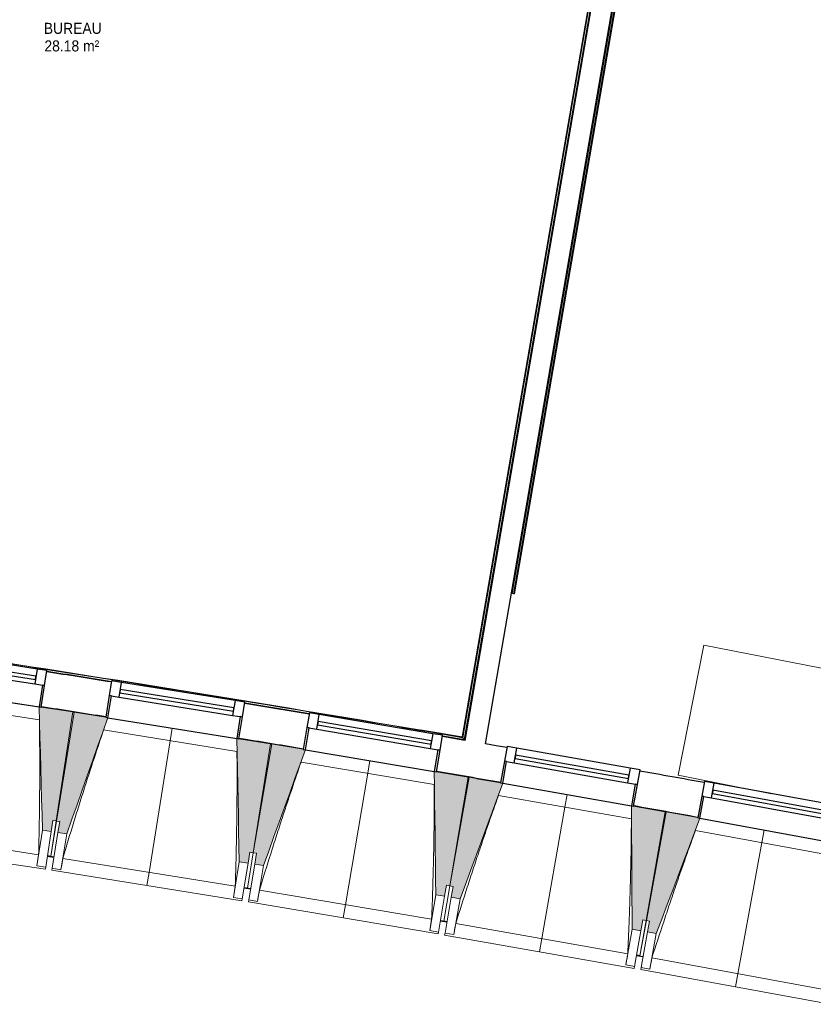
# Model space of a CAD drawing. Header units: millimetres. Extents: x -2845 to 74565, y -36590 to 13748.
# Tile 16 of 39: x 51099 to 54685, y -32059 to -27608. Entities that reach past the tile are written whole.
import ezdxf

# ---------------------------------------------------------------- set-up
doc = ezdxf.new("R2010")
doc.units = ezdxf.units.MM
for name, color, linetype, lineweight in [('A-FLOR', 7, 'Continuous', 25), ('A-FLOR-HRAL', 7, 'Continuous', 18), ('A-GENM', 7, 'Continuous', 18), ('A-GLAZ', 7, 'Continuous', 25), ('A-WALL', 7, 'Continuous', 25), ('ESPACE', 7, 'Continuous', 30), ('I-WALL', 7, 'Continuous', 25), ('Q-CASE', 7, 'Continuous', 18), ('S-BEAM', 7, 'Continuous', 18)]:
    doc.layers.add(name, color=color, linetype=linetype, lineweight=lineweight)
doc.styles.add('Arial_3', font='arial.ttf', dxfattribs={"width": 0.9, "height": 50})

# ---------------------------------------------------------------- blocks, each defined once
blk = doc.blocks.new('20_MUR PREFA_01 - MODULE_01 B-3165811-2021_015_1111_DCE_1_50_N0 FINI_CFA_CDC')
at = {"layer": 'A-GENM'}
for p, q in [((0, 722.1), (0, 661.4)), ((0, 661.4), (0, 58.5)), ((0, 0.7), (0, 58.5))]:
    blk.add_line(p, q, dxfattribs=at)
blk = doc.blocks.new('B02_DC_STR_rvt-1-2021_015_1111_DCE_1_50_N0 FINI_CFA_CDC')
at = {"layer": 'S-BEAM', "lineweight": 5, "true_color": 0x787878}
for points in [[(-1928, -31277.9), (-1920.4, -31228.5), (-1905.6, -31230.7), (-1829.7, -30737.7), (-1972.9, -30715.7), (-1973, -30716.4), (-1982.9, -30714.9), (-1967.5, -31271.8), (-1928.6, -31277.8)], [(-1858, -31288.9), (-1672.2, -30763.7), (-1682, -30762.1), (-1682, -30761.4), (-1825, -30738.4), (-1904.4, -31230.8), (-1889.6, -31233.2), (-1897.5, -31282.6), (-1889.6, -31283.9)], [(-1038.6, -31421.1), (-1030.7, -31371.7), (-1015.9, -31374.1), (-936.4, -30881.7), (-1079.5, -30858.6), (-1079.6, -30859.3), (-1089.4, -30857.7), (-1078.1, -31414.7)], [(-968.8, -31432.7), (-779.1, -30908.8), (-789, -30907.1), (-789, -30906.4), (-931.7, -30882.4), (-1014.7, -31374.2), (-999.9, -31376.7), (-1008.2, -31426), (-999.9, -31427.4)], [(-150.3, -31570.7), (-142, -31521.4), (-127.2, -31523.9), (-44.3, -31032), (-187.1, -31007.9), (-187.3, -31008.6), (-197.1, -31007), (-189.8, -31564.1), (-162.2, -31568.7)], [(-80.5, -31582.8), (112.9, -31060.3), (103, -31058.6), (103, -31057.9), (-39.5, -31032.8), (-126, -31524), (-111.3, -31526.6), (-119.9, -31575.8), (-111.3, -31577.4)], [(736.9, -31726.7), (745.6, -31677.4), (760.3, -31680), (846.8, -31188.8), (704.1, -31163.7), (704, -31164.4), (694.2, -31162.6), (697.5, -31719.8)], [(806.6, -31739.3), (1003.7, -31218.2), (993.9, -31216.4), (993.9, -31215.7), (851.5, -31189.6), (761.5, -31680.2), (776.3, -31682.9), (767.2, -31732), (776.3, -31733.7)]]:
    blk.add_hatch(color=8, dxfattribs=at).paths.add_polyline_path(points)
at = {"layer": 'A-FLOR'}
for p, q in [((-1945.2, -31389.6), (-1915.6, -31394.3)), ((-1930.2, -31390.9), (-1945, -31388.7)), ((-1915.6, -31394.3), (-1930.4, -31392)), ((-1027, -31537.6), (-1056.6, -31532.8)), ((-1056.6, -31532.8), (-1027, -31537.6)), ((-139.6, -31687.3), (-169.1, -31682.2)), ((-169.1, -31682.2), (-139.6, -31687.3)), ((-139.4, -31686.2), (-154.1, -31683.6)), ((717.3, -31838.1), (746.8, -31843.4)), ((732.2, -31839.7), (717.5, -31837.1))]:
    blk.add_line(p, q, dxfattribs=at)
at = {"layer": 'S-BEAM'}
for p, q in [((-2566.2, -30625.1), (-1982.9, -30714.9)), ((-1981.6, -30773.5), (-2585, -30680.7)), ((-1829.7, -30737.7), (-1973, -30715.7)), ((-1905.6, -31230.7), (-1829.7, -30737.7)), ((-1825, -30738.4), (-1904.4, -31230.8)), ((-1681.9, -30761.5), (-1825, -30738.4)), ((-1672.1, -30763.7), (-1089.5, -30857.7)), ((-1088.7, -30916.4), (-1691.4, -30819.2)), ((-936.4, -30881.7), (-1079.6, -30858.6)), ((-1015.9, -31374.1), (-936.4, -30881.7)), ((-931.7, -30882.4), (-1014.7, -31374.2)), ((-788.8, -30906.5), (-931.7, -30882.4)), ((-779.1, -30908.8), (-197.1, -31007)), ((-196.7, -31065.6), (-798.7, -30964.1)), ((-44.3, -31032), (-187.2, -31007.9)), ((-127.2, -31523.9), (-44.3, -31032)), ((-39.5, -31032.8), (-126, -31524)), ((103.2, -31057.9), (-39.5, -31032.8)), ((112.9, -31060.3), (694.1, -31162.6)), ((694.1, -31221.3), (92.9, -31115.5)), ((846.8, -31188.8), (704, -31163.7)), ((760.3, -31680), (846.8, -31188.8)), ((851.5, -31189.6), (761.5, -31680.2)), ((994, -31215.7), (851.5, -31189.6)), ((-1905.6, -31230.7), (-1930.2, -31390.9)), ((-1930.2, -31390.8), (-1904.4, -31230.8)), ((-1928, -31277.9), (-1920.4, -31228.5)), ((-1920.4, -31228.5), (-1905.6, -31230.7)), ((-1904.4, -31230.8), (-1889.6, -31233.2)), ((-1889.6, -31233.2), (-1897.5, -31282.6)), ((1003.8, -31218.2), (1584.3, -31324.7)), ((-2765.2, -31263), (-1984.9, -31383.1)), ((-1967.5, -31271.8), (-1992.5, -31434.1)), ((-1967.5, -31271.8), (-1928, -31277.9)), ((-1928, -31277.9), (-1953, -31440.2)), ((-1923.7, -31444.7), (-1897.5, -31282.6)), ((-1897.5, -31282.6), (-1858, -31288.9)), ((-1884.2, -31451), (-1858, -31288.9)), ((1583.8, -31383.4), (983.4, -31273.2)), ((-2814.2, -31316.8), (-1954.3, -31449.1)), ((-1015.9, -31374.1), (-1041.7, -31534.2)), ((-1041.6, -31534.1), (-1014.7, -31374.2)), ((-1038.6, -31421.1), (-1030.7, -31371.7)), ((-1030.7, -31371.7), (-1015.9, -31374.1)), ((-1014.7, -31374.2), (-999.9, -31376.7)), ((-999.9, -31376.7), (-1008.2, -31426)), ((-1945.4, -31390.7), (-1930.5, -31393)), ((-1930.4, -31392), (-1930.5, -31393)), ((-1930.5, -31392.9), (-1915.7, -31395.3)), ((-1875.7, -31400.2), (-1096.3, -31525.9)), ((-1078.1, -31414.7), (-1104.3, -31576.8)), ((-1078.1, -31414.7), (-1038.6, -31421.1)), ((-1038.6, -31421.1), (-1064.8, -31583.2)), ((-1992.5, -31434.1), (-1992.5, -31433.8)), ((-1953, -31440.2), (-1992.5, -31434.1)), ((-1953, -31440.2), (-1954.3, -31449.1)), ((-1925.1, -31453.6), (-1923.7, -31444.7)), ((-1925.1, -31453.6), (-1066.2, -31592.1)), ((-1884.2, -31451), (-1923.7, -31444.7)), ((-1884.1, -31450.8), (-1884.2, -31451)), ((-1035.5, -31587.9), (-1008.2, -31426)), ((-1008.2, -31426), (-968.8, -31432.7)), ((-996.1, -31594.6), (-968.8, -31432.7)), ((-1056.8, -31533.8), (-1042, -31536.2)), ((-1041.9, -31535.6), (-1042, -31536.2)), ((-1042, -31536.1), (-1027.2, -31538.6)), ((-987.3, -31543.8), (-208.7, -31675.1)), ((-127.2, -31523.9), (-154.2, -31683.7)), ((-154.1, -31683.6), (-126, -31524)), ((-150.3, -31570.7), (-142, -31521.4)), ((-142, -31521.4), (-127.2, -31523.9)), ((-126, -31524), (-111.3, -31526.6)), ((-111.3, -31526.6), (-119.9, -31575.8)), ((-1104.3, -31576.8), (-1104.3, -31576.6)), ((-1064.8, -31583.2), (-1104.3, -31576.8)), ((-1064.8, -31583.2), (-1066.2, -31592.1)), ((-1037, -31596.9), (-1035.5, -31587.9)), ((-1037, -31596.9), (-179.1, -31741.5)), ((-996.1, -31594.6), (-1035.5, -31587.9)), ((-996, -31594.3), (-996.1, -31594.6)), ((-189.8, -31564.1), (-217.1, -31726)), ((-189.8, -31564.1), (-150.3, -31570.7)), ((-150.3, -31570.7), (-177.6, -31732.6)), ((-148.4, -31737.6), (-119.9, -31575.8)), ((-119.9, -31575.8), (-80.5, -31582.8)), ((-109, -31744.5), (-80.5, -31582.8)), ((-169.3, -31683.3), (-154.5, -31685.8)), ((-154.5, -31685.7), (-154.4, -31684.8)), ((-154.4, -31684.8), (-154.5, -31685.8)), ((-154.5, -31685.7), (-139.7, -31688.3)), ((760.3, -31680), (732.2, -31839.7)), ((732.3, -31839.6), (761.5, -31680.2)), ((736.9, -31726.7), (745.6, -31677.4)), ((745.6, -31677.4), (760.3, -31680)), ((761.5, -31680.2), (776.3, -31682.9)), ((776.3, -31682.9), (767.2, -31732)), ((-217.1, -31726), (-217.1, -31725.7)), ((-177.6, -31732.6), (-217.1, -31726)), ((-177.6, -31732.6), (-179.1, -31741.5)), ((-99.8, -31693.7), (677.7, -31830.6)), ((697.5, -31719.8), (669, -31881.5)), ((697.5, -31719.8), (736.9, -31726.7)), ((736.9, -31726.7), (708.4, -31888.4)), ((737.6, -31893.6), (767.2, -31732)), ((767.2, -31732), (806.6, -31739.3)), ((-150, -31746.5), (-148.4, -31737.6)), ((-150, -31746.5), (706.8, -31897.3)), ((-109, -31744.5), (-148.4, -31737.6)), ((-108.9, -31744.2), (-109, -31744.5)), ((777, -31900.8), (806.6, -31739.3)), ((717.1, -31839.2), (731.9, -31841.8)), ((732, -31840.8), (731.9, -31841.8)), ((731.9, -31841.7), (746.6, -31844.4)), ((786.5, -31850.1), (1563.1, -31992.6)), ((669, -31881.5), (669, -31881.2)), ((708.4, -31888.4), (669, -31881.5)), ((708.4, -31888.4), (706.8, -31897.3)), ((736, -31902.5), (737.6, -31893.6)), ((736, -31902.5), (1591.7, -32059.5)), ((777, -31900.8), (737.6, -31893.6)), ((777, -31900.5), (777, -31900.8))]:
    blk.add_line(p, q, dxfattribs=at)
at = {"layer": 'S-BEAM', "flags": 128}
for points in [[(-1982.9, -30714.2), (-1981, -30783.9), (-1979, -30853.6), (-1977.1, -30923.3), (-1975.2, -30993), (-1973.3, -31062.7), (-1971.4, -31132.4), (-1969.4, -31202.1), (-1967.5, -31271.8)], [(-1858, -31288.9), (-1834.8, -31223.2), (-1811.5, -31157.5), (-1788.3, -31091.7), (-1765, -31026), (-1741.7, -30960.3), (-1718.5, -30894.5), (-1695.2, -30828.8), (-1671.9, -30763.1)], [(-1089.5, -30857), (-1088, -30926.7), (-1086.6, -30996.4), (-1085.2, -31066.2), (-1083.8, -31135.9), (-1082.4, -31205.6), (-1081, -31275.3), (-1079.5, -31345), (-1078.1, -31414.7)], [(-968.8, -31432.7), (-945, -31367.1), (-921.3, -31301.5), (-897.6, -31236), (-873.8, -31170.4), (-850.1, -31104.8), (-826.4, -31039.3), (-802.6, -30973.7), (-778.9, -30908.1)], [(-197.1, -31006.3), (-196.2, -31076), (-195.3, -31145.7), (-194.3, -31215.4), (-193.4, -31285.2), (-192.5, -31354.9), (-191.6, -31424.6), (-190.7, -31494.3), (-189.8, -31564.1)], [(-80.5, -31582.8), (-56.3, -31517.4), (-32.1, -31452), (-7.9, -31386.6), (16.3, -31321.2), (40.5, -31255.8), (64.7, -31190.4), (88.9, -31125), (113.1, -31059.6)], [(694.2, -31161.9), (694.6, -31231.7), (695, -31301.4), (695.4, -31371.1), (695.8, -31440.8), (696.2, -31510.6), (696.7, -31580.3), (697.1, -31650), (697.5, -31719.8)], [(806.6, -31739.3), (831.3, -31674), (855.9, -31608.8), (880.6, -31543.6), (905.3, -31478.4), (930, -31413.2), (954.6, -31348), (979.3, -31282.7), (1004, -31217.5)], [(-1992.5, -31433.8), (-1991, -31423.7), (-1989.5, -31413.5), (-1987.9, -31403.4), (-1986.4, -31393.2), (-1984.9, -31383.1)], [(-1875.7, -31400.2), (-1877.4, -31410.3), (-1879.1, -31420.4), (-1880.8, -31430.5), (-1882.4, -31440.7), (-1884.1, -31450.8)], [(-1104.3, -31576.6), (-1102.7, -31566.4), (-1101.1, -31556.3), (-1099.5, -31546.2), (-1097.9, -31536), (-1096.3, -31525.9)], [(-987.3, -31543.8), (-989, -31553.9), (-990.8, -31564), (-992.5, -31574.1), (-994.2, -31584.2), (-996, -31594.3)], [(-217.1, -31725.7), (-215.4, -31715.6), (-213.7, -31705.5), (-212.1, -31695.3), (-210.4, -31685.2), (-208.7, -31675.1)], [(-99.8, -31693.7), (-101.7, -31703.8), (-103.5, -31713.9), (-105.3, -31724), (-107.1, -31734.1), (-108.9, -31744.2)], [(669, -31881.2), (670.8, -31871.1), (672.5, -31861), (674.3, -31850.9), (676, -31840.8), (677.7, -31830.6)], [(786.5, -31850.1), (784.6, -31860.2), (782.7, -31870.3), (780.8, -31880.3), (778.9, -31890.4), (777, -31900.5)]]:
    blk.add_lwpolyline(points, dxfattribs=at)
at = {"layer": 'S-BEAM'}
for points, knots in [([(-1984.9, -31383.1), (-1983.8, -31337.1), (-1982.4, -31268.2), (-1981.1, -31176.3), (-1980.3, -31101.6), (-1979.9, -31021.1), (-1980, -30934.8), (-1980.6, -30852.2), (-1981.3, -30798.5), (-1981.8, -30773.5)], [0, 0, 0, 0, 0.2222222, 0.3333333, 0.4444444, 0.5833333, 0.7222222, 0.8611111, 0.9816328, 0.9816328, 0.9816328, 0.9816328]), ([(-1691.2, -30819.2), (-1704.9, -30859.2), (-1725.7, -30921), (-1753.2, -31005), (-1776.1, -31076.1), (-1800.4, -31152.8), (-1834.5, -31262.6), (-1859.4, -31345.1), (-1875.7, -31400.2)], [0.0183454, 0.0183454, 0.0183454, 0.0183454, 0.2222222, 0.3333333, 0.4444444, 0.5833333, 0.7222222, 1, 1, 1, 1]), ([(-1096.3, -31525.9), (-1094.9, -31479.9), (-1093, -31411), (-1091, -31319.2), (-1089.7, -31244.4), (-1088.7, -31163.9), (-1088.2, -31077.7), (-1088.2, -30995.1), (-1088.5, -30941.3), (-1088.8, -30916.4)], [0, 0, 0, 0, 0.2222222, 0.3333333, 0.4444444, 0.5833333, 0.7222222, 0.8611111, 0.9816328, 0.9816328, 0.9816328, 0.9816328]), ([(-798.6, -30964.1), (-812.5, -31004), (-833.8, -31065.7), (-861.9, -31149.5), (-885.3, -31220.4), (-910.1, -31297), (-945, -31406.5), (-970.5, -31488.8), (-987.3, -31543.8)], [0.0183454, 0.0183454, 0.0183454, 0.0183454, 0.2222222, 0.3333333, 0.4444444, 0.5833333, 0.7222222, 1, 1, 1, 1]), ([(-208.7, -31675.1), (-207, -31629.1), (-204.6, -31560.3), (-202, -31468.4), (-200.1, -31393.7), (-198.6, -31313.2), (-197.4, -31226.9), (-196.8, -31144.4), (-196.8, -31090.6), (-196.8, -31065.6)], [0, 0, 0, 0, 0.2222222, 0.3333333, 0.4444444, 0.5833333, 0.7222222, 0.8611111, 0.9816328, 0.9816328, 0.9816328, 0.9816328]), ([(93, -31115.5), (78.8, -31155.2), (57.1, -31216.8), (28.4, -31300.3), (4.4, -31371.1), (-20.9, -31447.5), (-56.6, -31556.8), (-82.7, -31638.9), (-99.8, -31693.7)], [0.0183454, 0.0183454, 0.0183454, 0.0183454, 0.2222222, 0.3333333, 0.4444444, 0.5833333, 0.7222222, 1, 1, 1, 1]), ([(677.7, -31830.6), (679.8, -31784.7), (682.7, -31715.9), (686, -31624), (688.3, -31549.3), (690.5, -31468.8), (692.3, -31382.6), (693.4, -31300), (693.9, -31246.3), (694, -31221.3)], [0, 0, 0, 0, 0.2222222, 0.3333333, 0.4444444, 0.5833333, 0.7222222, 0.8611111, 0.9816328, 0.9816328, 0.9816328, 0.9816328]), ([(983.5, -31273.2), (969, -31312.9), (946.9, -31374.3), (917.5, -31457.6), (893.1, -31528.2), (867.1, -31604.4), (830.7, -31713.5), (804, -31795.4), (786.5, -31850.1)], [0.0183454, 0.0183454, 0.0183454, 0.0183454, 0.2222222, 0.3333333, 0.4444444, 0.5833333, 0.7222222, 1, 1, 1, 1])]:
    blk.add_open_spline(points, degree=3, knots=knots, dxfattribs=at)
at = {"layer": 'S-BEAM', "color": 5, "lineweight": 25, "true_color": 0x0000ff}
for p, rotation in [((-1380.7, -30810), 170.8379516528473), ((-488, -30957.2), 170.4263171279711), ((403.6, -31110.8), 170.0146826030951), ((1294.1, -31270.8), 169.603048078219)]:
    blk.add_blockref('20_MUR PREFA_01 - MODULE_01 B-3165811-2021_015_1111_DCE_1_50_N0 FINI_CFA_CDC', p, dxfattribs=dict(at, rotation=rotation))
blk = doc.blocks.new('XXX_VIDE FENETRE - 590-389517-2021_015_1111_DCE_1_50_N0 FINI_CFA_CDC')
at = {"layer": 'A-GLAZ'}
for p, q in [((-305.1, 0), (-305.1, -100)), ((-295.1, 0), (-305.1, 0)), ((295.1, 0), (-295.1, 0)), ((-295.1, -100), (-295.1, 0)), ((305.1, 0), (295.1, 0)), ((295.1, 0), (295.1, -100)), ((305.1, -100), (305.1, 0)), ((-305.1, -100), (-295.1, -100)), ((-260.1, -100), (-305.1, -100)), ((-305.1, -100), (-305.1, -167.5)), ((-260.1, -167.5), (-260.1, -100)), ((260.1, -100), (-260.1, -100)), ((260.1, -100), (260.1, -167.5)), ((305.1, -100), (260.1, -100)), ((295.1, -100), (305.1, -100)), ((305.1, -167.5), (305.1, -100)), ((-305.1, -167.5), (-260.1, -167.5)), ((-260.1, -167.5), (260.1, -167.5)), ((260.1, -167.5), (305.1, -167.5))]:
    blk.add_line(p, q, dxfattribs=at)
at = {"layer": 'A-GLAZ', "color": 173, "true_color": 0x5c63b1}
for p, q in [((260.1, -120), (-260.1, -120)), ((-260.1, -120), (-260.1, -135)), ((260.1, -135), (260.1, -120)), ((-260.1, -135), (260.1, -135))]:
    blk.add_line(p, q, dxfattribs=at)
blk = doc.blocks.new('Garde-corps - Garde-corps-509925-2021_015_1111_DCE_1_50_N0 FINI_CFA_CDC')
at = {"layer": 'A-FLOR-HRAL'}
for p, q in [((801, -25794.3), (-70.1, -30850.8)), ((802.7, -25794.5), (-68.8, -30852.7)), ((804.4, -25794.8), (-67.3, -30854.7)), ((811.4, -25796), (-61.5, -30862.9)), ((-1030.9, -30703.2), (-1053.8, -30699.5)), ((-800.1, -30738.5), (-840, -30732.3)), ((-70.1, -30850.8), (-345.8, -30808.3)), ((-70.1, -30850.8), (-259.8, -30818.3)), ((-61.5, -30862.9), (-159.8, -30846)), ((-61.5, -30862.9), (-160.1, -30847.7))]:
    blk.add_line(p, q, dxfattribs=at)
at = {"layer": 'A-FLOR-HRAL', "flags": 128}
blk.add_lwpolyline([(-67.3, -30854.7), (-64.4, -30858.8), (-61.5, -30862.9)], dxfattribs=at)
at = {"layer": 'A-FLOR-HRAL'}
for radius, start, end in [(125935, 80.251097, 82.25963), (125936.7, 80.251889, 81.210417), (125927.8, 80.983066, 81.117624), (125927.8, 80.570873, 80.705431)]:
    blk.add_arc((-21392, -154971), radius, start, end, dxfattribs=at)
for points, knots in [([(-70.1, -30850.8), (-70.1, -30850.8), (-70.1, -30850.8), (-70, -30850.9), (-69.9, -30851), (-69.8, -30851.1), (-69.7, -30851.3), (-69.6, -30851.5), (-69.4, -30851.7), (-69.3, -30851.9), (-69.1, -30852.2), (-68.9, -30852.4), (-68.8, -30852.6), (-68.8, -30852.7)], [0.075, 0.075, 0.075, 0.075, 0.15, 0.2125, 0.275, 0.35, 0.425, 0.5, 0.6, 0.7, 0.775, 0.85, 1, 1, 1, 1]), ([(-61.5, -30862.9), (-61.5, -30862.9), (-61.5, -30862.9), (-61.5, -30863), (-61.4, -30863), (-61.4, -30863.1), (-61.3, -30863.2), (-61.3, -30863.3), (-61.2, -30863.4), (-61.1, -30863.5), (-61, -30863.6), (-60.9, -30863.7), (-60.9, -30863.8), (-60.8, -30864), (-60.7, -30864.1), (-60.6, -30864.3), (-60.4, -30864.4), (-60.3, -30864.6), (-60.2, -30864.8), (-59.9, -30865.1), (-59.5, -30865.7), (-59.2, -30866.1), (-59.1, -30866.4)], [0, 0, 0, 0, 0.071429, 0.107143, 0.142857, 0.178571, 0.214286, 0.25, 0.285714, 0.321429, 0.357143, 0.392857, 0.428571, 0.464286, 0.5, 0.535714, 0.571429, 0.607143, 0.642857, 0.714286, 0.857143, 1, 1, 1, 1])]:
    blk.add_open_spline(points, degree=3, knots=knots, dxfattribs=at)
blk = doc.blocks.new('Garde-corps - Garde-corps-513392-2021_015_1111_DCE_1_50_N0 FINI_CFA_CDC')
at = {"layer": 'A-FLOR-HRAL'}
for p, q in [((154.7, -30202.5), (886.9, -25952.8)), ((161.8, -30203.7), (893.9, -25954.2)), ((163.5, -30204), (895.6, -25954.5)), ((165.1, -30204.3), (897.2, -25954.8)), ((151.8, -30202), (154.7, -30202.5)), ((161.8, -30203.7), (154.7, -30202.5)), ((163.5, -30204), (161.8, -30203.7)), ((163.5, -30204), (165.1, -30204.3))]:
    blk.add_line(p, q, dxfattribs=at)
blk = doc.blocks.new('72_SOUS EVIER - Type A-516873-2021_015_1111_DCE_1_50_N0 FINI_CFA_CDC')
at = {"layer": 'Q-CASE', "color": 8, "true_color": 0x808080}
for p, q in [((475.8, 0), (612.7, 0)), ((914.6, 0), (1344.7, 0)), ((1344.7, 0), (1344.7, -600)), ((-1249.5, -600), (1344.7, -600))]:
    blk.add_line(p, q, dxfattribs=at)
blk = doc.blocks.new('B02_ARC_rvt-1-2021_015_1111_DCE_1_50_N0 FINI_CFA_CDC')
at = {"layer": 'A-FLOR'}
for p, q in [((-1829.6, -30737), (-1824.9, -30737.7)), ((-1079.3, -30857.4), (-1061.4, -30860.4)), ((-44.3, -31031.3), (-39.2, -31032.1)), ((-4.1, -31038.2), (103.4, -31056.8)), ((847, -31188.1), (851.6, -31188.9))]:
    blk.add_line(p, q, dxfattribs=at)
blk.add_arc((-21392, -154971), 125764.8, 80.57106, 80.695165, dxfattribs=at)
at = {"layer": 'A-WALL'}
for p, q in [((815.2, -25792), (-59.1, -30866.4)), ((34.5, -30882.5), (883.9, -25952.3))]:
    blk.add_line(p, q, dxfattribs=at)
at = {"layer": 'I-WALL', "flags": 128}
for points in [[(-59.1, -30866.4), (-109.7, -30857.7), (-160.3, -30849)], [(131.1, -30899.2), (82.8, -30890.8), (34.5, -30882.5)]]:
    blk.add_lwpolyline(points, dxfattribs=at)
at = {"layer": 'I-WALL'}
for radius, start, end in [(125924.8, 80.983069, 81.117621), (125924.8, 80.570876, 80.705428), (125764.8, 80.983254, 81.117453), (125764.8, 80.57106, 80.705259), (125764.8, 80.158866, 80.293065), (125924.8, 79.746489, 79.881041), (125764.8, 79.746672, 79.880871)]:
    blk.add_arc((-21392, -154971), radius, start, end, dxfattribs=at)
at = {"layer": 'A-FLOR-HRAL', "lineweight": 18}
for name in ['Garde-corps - Garde-corps-509925-2021_015_1111_DCE_1_50_N0 FINI_CFA_CDC', 'Garde-corps - Garde-corps-513392-2021_015_1111_DCE_1_50_N0 FINI_CFA_CDC']:
    blk.add_blockref(name, (0, 0), dxfattribs=at)
at = {"layer": 'A-GLAZ', "lineweight": 18}
for p, rotation in [((-2274.5, -30670), 171.249586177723), ((-1380.8, -30810.7), 170.8379516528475), ((-488.1, -30957.9), 170.4263171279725), ((403.5, -31111.5), 170.0146826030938), ((1294, -31271.4), 169.6030480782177)]:
    blk.add_blockref('XXX_VIDE FENETRE - 590-389517-2021_015_1111_DCE_1_50_N0 FINI_CFA_CDC', p, dxfattribs=dict(at, rotation=rotation))
at = {"layer": 'Q-CASE', "lineweight": 18, "rotation": 168.8099662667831}
blk.add_blockref('72_SOUS EVIER - Type A-516873-2021_015_1111_DCE_1_50_N0 FINI_CFA_CDC', (2224.7, -31284.8), dxfattribs=at)

msp = doc.modelspace()

# ---------------------------------------------------------------- block references
at = {"lineweight": 5}
for name in ['B02_DC_STR_rvt-1-2021_015_1111_DCE_1_50_N0 FINI_CFA_CDC', 'B02_ARC_rvt-1-2021_015_1111_DCE_1_50_N0 FINI_CFA_CDC']:
    msp.add_blockref(name, (53169.3, 0), dxfattribs=at)

# ---------------------------------------------------------------- texts
at = {"layer": 'ESPACE', "color": 8, "true_color": 0x808080, "char_height": 50, "attachment_point": 1, "style": 'Arial_3'}
for s, insert, width in [('BUREAU', (51207.5, -27622.5), 303.038), ('28.18 m²', (51210.4, -27701.9), 299.43)]:
    msp.add_mtext(s, dxfattribs=dict(at, insert=insert, width=width))

doc.saveas('drawing.dxf')
